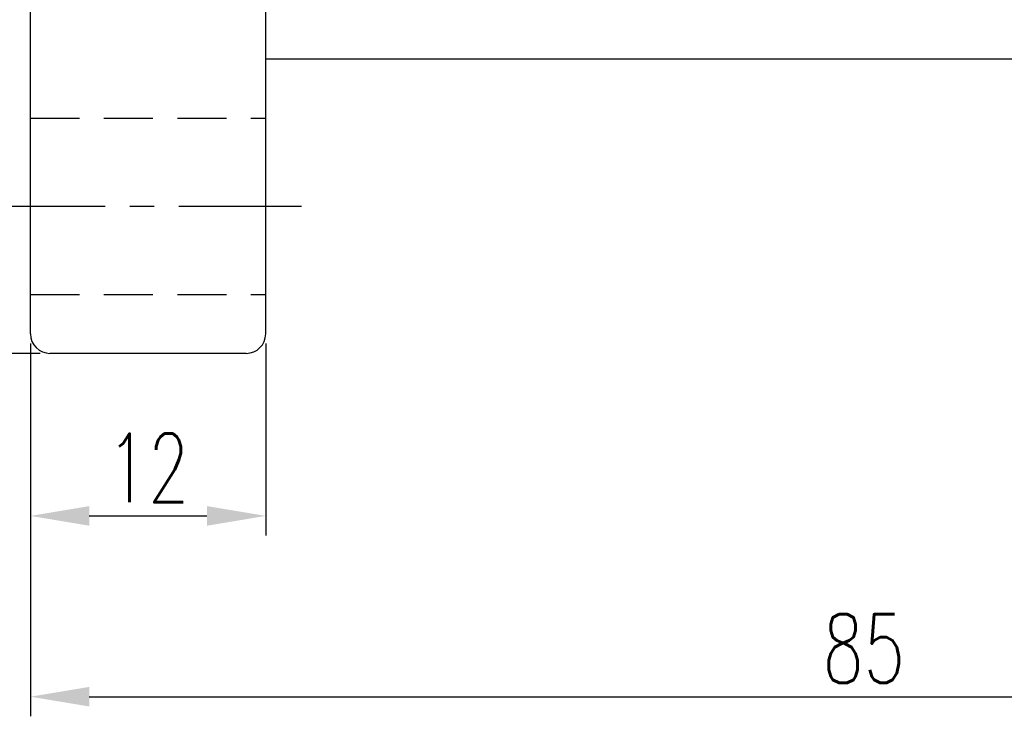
# Model space of a CAD drawing. Extents: x 670 to 902, y -15 to 132.
# Tile 2 of 50: x 802 to 852, y 12 to 47. Entities that reach past the tile are written whole.
import ezdxf

# ---------------------------------------------------------------- set-up
doc = ezdxf.new("R2010")
doc.units = 0
doc.header["$MEASUREMENT"] = 0
for name, pattern in [('CENTER', [2, 1.25, -0.25, 0.25, -0.25]), ('DASHED', [0.75, 0.5, -0.25]), ('HIDDEN', [0.375, 0.25, -0.125])]:
    doc.linetypes.add(name, pattern=pattern)
for name, color, linetype in [('CL', 1, 'CENTER'), ('DIM', 4, 'CONTINUOUS'), ('HID', 2, 'HIDDEN'), ('OUT', 3, 'CONTINUOUS')]:
    doc.layers.add(name, color=color, linetype=linetype)
doc.styles.add('CHN', font='SIMPLEX.shx', dxfattribs={"width": 0.7, "bigfont": 'CHINESET.shx'})
doc.dimstyles.get("Standard").update_dxf_attribs({"dimscale": 0, "dimtxt": 4, "dimasz": 3, "dimexe": 1, "dimexo": 0.5, "dimgap": 1, "dimtad": 1, "dimdsep": 46, "dimtxsty": 'CHN', "dimcen": 0.09, "dimclrd": 256, "dimclre": 256, "dimclrt": 256, "dimadec": 0, "dimazin": 0, "dimtp": 1, "dimtm": 1, "dimtfac": 0.6, "dimtix": 1, "dimtmove": 2, "dimatfit": 3, "dimfxl": 1, "dimtvp": 0.85, "dimtolj": 1, "dimarcsym": 0})

# ---------------------------------------------------------------- blocks, each defined once
blk = doc.blocks.new('*D14')
at = {"layer": 'DIM', "color": 0, "lineweight": -2, "transparency": 16777216}
for p, q in [((887.304, 45.841), (887.304, 11.835)), ((802.304, 30.841), (802.304, 11.835)), ((805.304, 12.835), (884.304, 12.835))]:
    blk.add_line(p, q, dxfattribs=at)
at = {"layer": 'DIM', "color": 0, "transparency": 16777216}
for points in [[(805.304, 13.335), (805.304, 12.335), (802.304, 12.835)], [(884.304, 13.335), (884.304, 12.335), (887.304, 12.835)]]:
    blk.add_solid(points, dxfattribs=at)
at = {"layer": 'DIM', "color": 0, "transparency": 16777216, "insert": (844.804, 15.285), "char_height": 3.5, "attachment_point": 5, "style": 'CHN'}
blk.add_mtext('\\A1;85', dxfattribs=at)
blk = doc.blocks.new('*D15')
at = {"layer": 'DIM', "color": 0, "lineweight": -2, "transparency": 16777216}
for p, q in [((802.304, 30.841), (802.304, 21.053)), ((814.304, 30.841), (814.304, 21.053)), ((805.304, 22.053), (811.304, 22.053))]:
    blk.add_line(p, q, dxfattribs=at)
at = {"layer": 'DIM', "color": 0, "transparency": 16777216}
for points in [[(805.304, 22.553), (805.304, 21.553), (802.304, 22.053)], [(811.304, 22.553), (811.304, 21.553), (814.304, 22.053)]]:
    blk.add_solid(points, dxfattribs=at)
at = {"layer": 'DIM', "color": 0, "transparency": 16777216, "insert": (808.304, 24.503), "char_height": 3.5, "attachment_point": 5, "style": 'CHN'}
blk.add_mtext('\\A1;12', dxfattribs=at)
blk = doc.blocks.new('*D16')
at = {"layer": 'DIM', "color": 0, "lineweight": -2, "transparency": 16777216}
for p, q in [((802.804, 110.341), (792.415, 110.341)), ((793.415, 33.341), (793.415, 107.341)), ((802.804, 30.341), (792.415, 30.341))]:
    blk.add_line(p, q, dxfattribs=at)
at = {"layer": 'DIM', "color": 0, "transparency": 16777216}
for points in [[(792.915, 107.341), (793.915, 107.341), (793.415, 110.341)], [(792.915, 33.341), (793.915, 33.341), (793.415, 30.341)]]:
    blk.add_solid(points, dxfattribs=at)
at = {"layer": 'DIM', "color": 0, "transparency": 16777216, "insert": (790.965, 70.341), "char_height": 3.5, "attachment_point": 5, "rotation": 90, "style": 'CHN'}
blk.add_mtext('\\A1;%%c80', dxfattribs=at)

msp = doc.modelspace()

# ---------------------------------------------------------------- linework, layer by layer
at = {"layer": 'CL', "color": 7, "ltscale": 5}
msp.add_line((799.87448, 37.84105), (816.30434, 37.84105), dxfattribs=at)
at = {"layer": 'HID', "color": 7, "linetype": 'DASHED', "ltscale": 5}
for p, q in [((802.30434, 42.34105), (814.30434, 42.34105)), ((802.30434, 33.34105), (814.30434, 33.34105))]:
    msp.add_line(p, q, dxfattribs=at)
at = {"layer": 'OUT', "color": 7}
for p, q in [((802.30434, 31.34105), (802.30434, 109.34105)), ((814.30434, 31.34105), (814.30434, 109.34105)), ((886.30434, 45.34105), (814.30434, 45.34105)), ((813.30434, 30.34105), (803.30434, 30.34105))]:
    msp.add_line(p, q, dxfattribs=at)
for centre, start, end in [((803.30434, 31.34105), 180, 270), ((813.30434, 31.34105), 270, 0)]:
    msp.add_arc(centre, 1, start, end, dxfattribs=at)

# ---------------------------------------------------------------- dimensions: what is measured, and where the dimension line sits
at = {"layer": 'DIM', "color": 7}
dim = msp.add_linear_dim(base=(793.41517, 110.34105), p1=(803.30434, 30.34105), p2=(803.30434, 110.34105), angle=90, text='%%c<>', dimstyle='STANDARD', override={"dimscale": 1, "dimtxt": 3.5, "dimgap": 0.7, "dimclrd": 0, "dimclre": 0, "dimclrt": 0, "dimtmove": 0}, dxfattribs=at)
dim.commit()
dim.dimension.update_dxf_attribs({"geometry": '*D16', "text_midpoint": (793.41517, 70.34105), "dimtype": 160})
for base, p2, picture, middle in [((887.30434, 12.83477), (887.30434, 46.34105), '*D14', (844.80434, 15.28477)), ((814.30434, 22.05344), (814.30434, 31.34105), '*D15', (808.30434, 24.50344))]:
    dim = msp.add_linear_dim(base=base, p1=(802.30434, 31.34105), p2=p2, dimstyle='STANDARD', override={"dimscale": 1, "dimtxt": 3.5, "dimgap": 0.7, "dimclrd": 0, "dimclre": 0, "dimclrt": 0, "dimtmove": 0}, dxfattribs=at)
    dim.commit()
    dim.dimension.update_dxf_attribs({"geometry": picture, "text_midpoint": middle})

doc.saveas('drawing.dxf')
